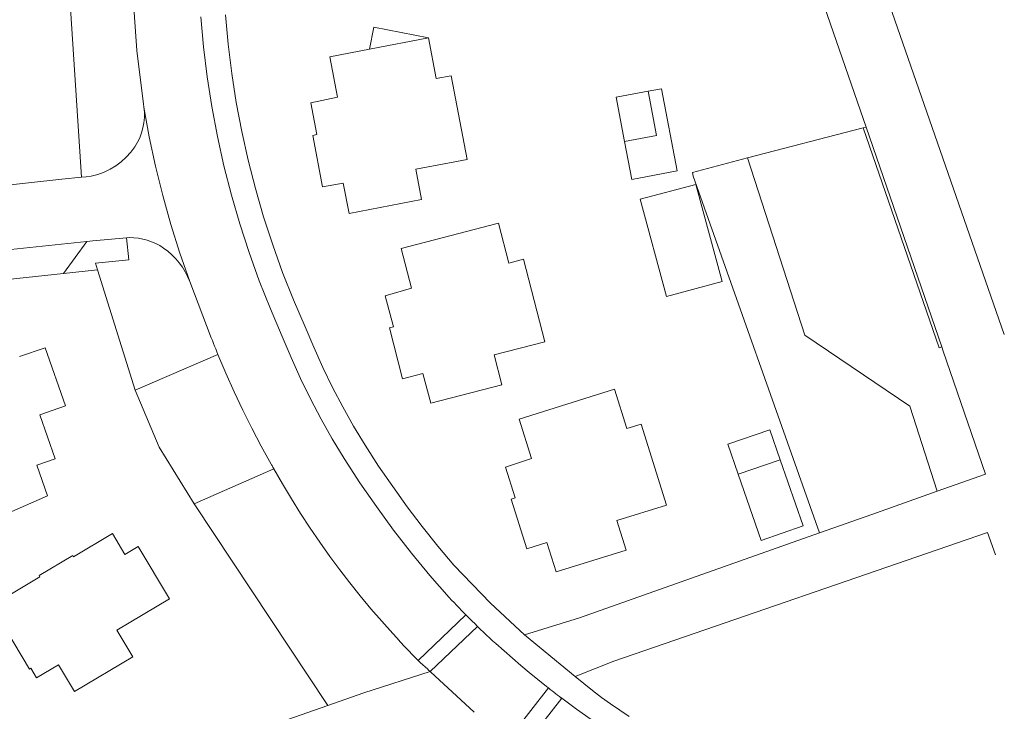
# Model space of a CAD drawing. Extents: x 140829 to 145054, y 448512 to 451778.
# Tile 136 of 152: x 144325 to 144401, y 450921 to 450975. Entities that reach past the tile are written whole.
import ezdxf

# ---------------------------------------------------------------- set-up
doc = ezdxf.new("R2010")
doc.units = 0
doc.header["$MEASUREMENT"] = 0
for name, color, linetype in [('geometrie2dBegroeidTerreindeel', 7, 'Continuous'), ('geometrie2dGebouwinstallatie', 7, 'Continuous'), ('geometrie2dGrondvlak', 7, 'Continuous'), ('geometrie2dOnbegroeidTerreindeel', 7, 'Continuous'), ('geometrie2dWegdeel', 7, 'Continuous')]:
    doc.layers.add(name, color=color, linetype=linetype)

msp = doc.modelspace()

# ---------------------------------------------------------------- linework, layer by layer
at = {"layer": 'geometrie2dBegroeidTerreindeel', "linetype": 'Continuous', "lineweight": 0}
for p, q in [((144329.885, 450962.303), (144328.551, 450982.38)), ((144333.873, 450976.324), (144334.162, 450972.142)), ((144334.162, 450972.142), (144334.681, 450967.983)), ((144334.681, 450967.983), (144334.689, 450967.942)), ((144334.689, 450967.942), (144334.696, 450967.901)), ((144334.696, 450967.901), (144334.703, 450967.859)), ((144334.703, 450967.859), (144334.709, 450967.818)), ((144334.709, 450967.818), (144334.715, 450967.776)), ((144334.715, 450967.776), (144334.721, 450967.735)), ((144334.721, 450967.735), (144334.757, 450967.334)), ((144334.757, 450967.334), (144334.756, 450966.932)), ((144334.718, 450966.532), (144334.645, 450966.137)), ((144334.756, 450966.932), (144334.718, 450966.532)), ((144334.537, 450965.75), (144334.393, 450965.374)), ((144334.645, 450966.137), (144334.537, 450965.75)), ((144381.564, 450963.796), (144390.548, 450966.143)), ((144390.548, 450966.143), (144390.761, 450966.198)), ((144390.548, 450966.143), (144396.444, 450949.046)), ((144396.444, 450949.046), (144390.548, 450966.143)), ((144390.761, 450966.198), (144396.636, 450949.124)), ((144334.217, 450965.013), (144334.009, 450964.669)), ((144334.393, 450965.374), (144334.217, 450965.013)), ((144333.698, 450964.25), (144333.347, 450963.862)), ((144334.009, 450964.669), (144333.698, 450964.25)), ((144332.961, 450963.51), (144332.542, 450963.198)), ((144333.347, 450963.862), (144332.961, 450963.51)), ((144377.282, 450962.677), (144381.564, 450963.796)), ((144381.564, 450963.796), (144386.01, 450950.031)), ((144386.01, 450950.031), (144381.564, 450963.796)), ((144331.623, 450962.701), (144331.132, 450962.522)), ((144332.095, 450962.927), (144331.623, 450962.701)), ((144332.542, 450963.198), (144332.095, 450962.927)), ((144377.356, 450962.382), (144377.282, 450962.677)), ((144330.233, 450962.34), (144329.885, 450962.303)), ((144329.885, 450962.303), (144329.885, 450962.303)), ((144330.626, 450962.391), (144330.233, 450962.34)), ((144331.132, 450962.522), (144330.626, 450962.391)), ((144387.163, 450934.682), (144377.356, 450962.382)), ((144333.371, 450957.593), (144333.582, 450957.613)), ((144333.54, 450955.891), (144333.371, 450957.593)), ((144333.582, 450957.613), (144333.935, 450957.603)), ((144333.935, 450957.603), (144334.287, 450957.567)), ((144334.287, 450957.567), (144334.634, 450957.503)), ((144334.634, 450957.503), (144334.976, 450957.413)), ((144334.976, 450957.413), (144335.31, 450957.296)), ((144335.31, 450957.296), (144335.634, 450957.155)), ((144335.634, 450957.155), (144335.945, 450956.989)), ((144335.945, 450956.989), (144336.244, 450956.8)), ((144336.244, 450956.8), (144336.58, 450956.55)), ((144330.951, 450955.639), (144333.54, 450955.891)), ((144336.58, 450956.55), (144336.894, 450956.274)), ((144336.894, 450956.274), (144337.188, 450955.976)), ((144337.188, 450955.976), (144337.457, 450955.655)), ((144331.116, 450955.111), (144330.951, 450955.639)), ((144334.045, 450945.765), (144331.116, 450955.111)), ((144331.116, 450955.111), (144331.116, 450955.111)), ((144337.457, 450955.655), (144337.702, 450955.315)), ((144337.702, 450955.315), (144337.919, 450954.957)), ((144337.919, 450954.957), (144338.108, 450954.583)), ((144338.108, 450954.583), (144338.268, 450954.197)), ((144338.268, 450954.197), (144339.942, 450949.84)), ((144339.942, 450949.84), (144340.027, 450949.621)), ((144386.01, 450950.031), (144394.153, 450944.514)), ((144394.153, 450944.514), (144386.01, 450950.031)), ((144340.027, 450949.621), (144340.114, 450949.402)), ((144340.114, 450949.402), (144340.2, 450949.183)), ((144340.2, 450949.183), (144340.288, 450948.965)), ((144340.288, 450948.965), (144340.376, 450948.747)), ((144396.444, 450949.046), (144396.636, 450949.124)), ((144396.636, 450949.124), (144396.444, 450949.046)), ((144396.444, 450949.046), (144396.444, 450949.046)), ((144396.636, 450949.124), (144396.751, 450948.791)), ((144340.464, 450948.529), (144334.045, 450945.765)), ((144340.376, 450948.747), (144340.464, 450948.529)), ((144396.751, 450948.791), (144400.038, 450939.24)), ((144394.153, 450944.514), (144396.286, 450937.912)), ((144396.286, 450937.912), (144394.153, 450944.514)), ((144338.627, 450936.952), (144344.801, 450939.653)), ((144344.801, 450939.653), (144345.469, 450938.484)), ((144400.038, 450939.24), (144396.286, 450937.912)), ((144345.469, 450938.484), (144346.161, 450937.33)), ((144396.286, 450937.912), (144391.223, 450936.12)), ((144396.286, 450937.912), (144396.286, 450937.912)), ((144348.979, 450921.282), (144338.627, 450936.952)), ((144346.161, 450937.33), (144346.874, 450936.189)), ((144346.874, 450936.189), (144347.61, 450935.062)), ((144391.223, 450936.12), (144387.163, 450934.682)), ((144347.61, 450935.062), (144348.367, 450933.951)), ((144371.175, 450924.731), (144400.201, 450934.711)), ((144387.163, 450934.682), (144387.163, 450934.682)), ((144400.201, 450934.711), (144400.798, 450932.977)), ((144348.367, 450933.951), (144349.146, 450932.853)), ((144349.146, 450932.853), (144349.916, 450931.818)), ((144349.916, 450931.818), (144350.703, 450930.797)), ((144350.703, 450930.797), (144351.51, 450929.79)), ((144351.51, 450929.79), (144352.334, 450928.798)), ((144352.334, 450928.798), (144353.174, 450927.82)), ((144353.174, 450927.82), (144354.033, 450926.858)), ((144354.033, 450926.858), (144354.336, 450926.525)), ((144354.336, 450926.525), (144354.641, 450926.195)), ((144354.641, 450926.195), (144354.948, 450925.867)), ((144354.948, 450925.867), (144355.257, 450925.541)), ((144355.257, 450925.541), (144355.568, 450925.217)), ((144355.568, 450925.217), (144355.881, 450924.895)), ((144355.881, 450924.895), (144355.901, 450924.874)), ((144355.901, 450924.874), (144355.922, 450924.853)), ((144355.922, 450924.853), (144355.942, 450924.832)), ((144355.942, 450924.832), (144355.963, 450924.811)), ((144355.963, 450924.811), (144355.983, 450924.79)), ((144355.983, 450924.79), (144356.004, 450924.769)), ((144356.004, 450924.769), (144356.029, 450924.744)), ((144356.029, 450924.744), (144356.054, 450924.719)), ((144356.054, 450924.719), (144356.078, 450924.693)), ((144356.078, 450924.693), (144356.103, 450924.668)), ((144356.103, 450924.668), (144356.127, 450924.643)), ((144356.127, 450924.643), (144356.152, 450924.618)), ((144356.152, 450924.618), (144356.741, 450924.091)), ((144368.177, 450923.536), (144371.175, 450924.731)), ((144356.928, 450923.921), (144351.779, 450922.259)), ((144356.741, 450924.091), (144356.81, 450924.029)), ((144356.81, 450924.029), (144356.928, 450923.921)), ((144368.848, 450922.98), (144368.177, 450923.536)), ((144369.531, 450922.438), (144368.848, 450922.98)), ((144351.779, 450922.259), (144348.979, 450921.282)), ((144370.226, 450921.911), (144369.531, 450922.438)), ((144370.931, 450921.4), (144370.226, 450921.911)), ((144348.979, 450921.282), (144348.979, 450921.282)), ((144371.649, 450920.904), (144370.931, 450921.4)), ((144372.376, 450920.423), (144371.649, 450920.904))]:
    msp.add_line(p, q, dxfattribs=at)
at = {"layer": 'geometrie2dGebouwinstallatie', "linetype": 'Continuous', "lineweight": 0}
for p, q in [((144371.371, 450968.509), (144373.853, 450968.981)), ((144373.853, 450968.981), (144374.49, 450965.548)), ((144372.022, 450965.08), (144371.371, 450968.509)), ((144374.49, 450965.548), (144372.022, 450965.08)), ((144372.022, 450965.08), (144372.022, 450965.08)), ((144373.241, 450960.589), (144377.541, 450961.749)), ((144377.541, 450961.749), (144379.583, 450954.207)), ((144377.541, 450961.749), (144377.541, 450961.749)), ((144375.283, 450953.047), (144373.241, 450960.589)), ((144379.583, 450954.207), (144375.283, 450953.047)), ((144380.034, 450941.569), (144383.295, 450942.698)), ((144383.295, 450942.698), (144384.104, 450940.36)), ((144380.843, 450939.231), (144380.034, 450941.569)), ((144384.104, 450940.36), (144380.843, 450939.231)), ((144380.843, 450939.231), (144380.843, 450939.231))]:
    msp.add_line(p, q, dxfattribs=at)
at = {"layer": 'geometrie2dGrondvlak', "linetype": 'Continuous', "lineweight": 0}
for p, q in [((144401.493, 450950.086), (144392.584, 450975.698)), ((144352.225, 450972.253), (144352.559, 450973.958)), ((144352.559, 450973.958), (144356.806, 450973.134)), ((144352.225, 450972.253), (144356.806, 450973.134)), ((144356.806, 450973.134), (144352.225, 450972.253)), ((144356.806, 450973.134), (144357.409, 450969.969)), ((144356.806, 450973.134), (144356.806, 450973.134)), ((144349.145, 450971.661), (144352.225, 450972.253)), ((144352.225, 450972.253), (144352.225, 450972.253)), ((144349.748, 450968.515), (144349.145, 450971.661)), ((144357.409, 450969.969), (144358.559, 450970.189)), ((144358.559, 450970.189), (144359.799, 450963.681)), ((144373.853, 450968.981), (144374.894, 450969.174)), ((144374.49, 450965.548), (144373.853, 450968.981)), ((144374.894, 450969.174), (144376.113, 450962.789)), ((144347.659, 450968.073), (144349.748, 450968.515)), ((144348.133, 450965.612), (144347.659, 450968.073)), ((144347.822, 450965.546), (144348.133, 450965.612)), ((144348.585, 450961.545), (144347.822, 450965.546)), ((144372.022, 450965.08), (144374.49, 450965.548)), ((144372.585, 450962.115), (144372.022, 450965.08)), ((144372.022, 450965.08), (144372.022, 450965.08)), ((144359.799, 450963.681), (144355.809, 450962.922)), ((144355.809, 450962.922), (144356.258, 450960.563)), ((144376.113, 450962.789), (144372.585, 450962.115)), ((144350.187, 450961.851), (144348.585, 450961.545)), ((144350.637, 450959.491), (144350.187, 450961.851)), ((144356.258, 450960.563), (144350.637, 450959.491)), ((144354.687, 450956.776), (144362.224, 450958.746)), ((144362.224, 450958.746), (144363.033, 450955.633)), ((144355.495, 450953.681), (144354.687, 450956.776)), ((144363.033, 450955.633), (144364.164, 450955.927)), ((144364.164, 450955.927), (144365.828, 450949.525)), ((144353.441, 450953.103), (144355.495, 450953.681)), ((144354.076, 450950.682), (144353.441, 450953.103)), ((144353.771, 450950.596), (144354.076, 450950.682)), ((144354.793, 450946.659), (144353.771, 450950.596)), ((144325.072, 450948.376), (144327.046, 450949.065)), ((144327.046, 450949.065), (144328.623, 450944.542)), ((144365.828, 450949.525), (144361.902, 450948.505)), ((144361.902, 450948.505), (144362.504, 450946.184)), ((144361.902, 450948.505), (144361.902, 450948.505)), ((144356.37, 450947.068), (144354.793, 450946.659)), ((144356.972, 450944.747), (144356.37, 450947.068)), ((144362.504, 450946.184), (144356.972, 450944.747)), ((144363.828, 450943.507), (144371.233, 450945.845)), ((144371.233, 450945.845), (144372.193, 450942.786)), ((144328.623, 450944.542), (144326.65, 450943.854)), ((144326.65, 450943.854), (144327.838, 450940.445)), ((144364.787, 450940.466), (144363.828, 450943.507)), ((144372.193, 450942.786), (144373.305, 450943.135)), ((144373.305, 450943.135), (144375.281, 450936.844)), ((144327.838, 450940.445), (144326.393, 450939.942)), ((144326.393, 450939.942), (144327.226, 450937.555)), ((144362.771, 450939.788), (144364.787, 450940.466)), ((144363.525, 450937.409), (144362.771, 450939.788)), ((144380.843, 450939.231), (144384.104, 450940.36)), ((144384.104, 450940.36), (144385.882, 450935.228)), ((144382.621, 450934.099), (144380.843, 450939.231)), ((144327.226, 450937.555), (144321.536, 450935.068)), ((144363.225, 450937.309), (144363.525, 450937.409)), ((144364.439, 450933.44), (144363.225, 450937.309)), ((144375.281, 450936.844), (144371.423, 450935.633)), ((144371.423, 450935.633), (144372.139, 450933.353)), ((144385.882, 450935.228), (144382.621, 450934.099)), ((144329.254, 450932.828), (144332.275, 450934.633)), ((144332.275, 450934.633), (144333.236, 450933.006)), ((144365.988, 450933.926), (144364.439, 450933.44)), ((144366.704, 450931.647), (144365.988, 450933.926)), ((144382.621, 450934.099), (144382.621, 450934.099)), ((144326.588, 450931.363), (144329.197, 450932.922)), ((144329.197, 450932.922), (144329.254, 450932.828)), ((144333.236, 450933.006), (144334.269, 450933.618)), ((144334.269, 450933.618), (144336.701, 450929.566)), ((144364.439, 450933.44), (144364.439, 450933.44)), ((144372.139, 450933.353), (144366.704, 450931.647)), ((144326.644, 450931.269), (144326.588, 450931.363)), ((144322.996, 450929.089), (144326.644, 450931.269)), ((144336.701, 450929.566), (144332.624, 450927.13)), ((144325.832, 450924.109), (144323.344, 450928.272)), ((144332.624, 450927.13), (144333.854, 450925.07)), ((144333.854, 450925.07), (144329.322, 450922.362)), ((144325.935, 450924.17), (144325.832, 450924.109)), ((144326.386, 450923.415), (144325.935, 450924.17)), ((144328.086, 450924.43), (144326.386, 450923.415)), ((144329.322, 450922.362), (144328.086, 450924.43))]:
    msp.add_line(p, q, dxfattribs=at)
at = {"layer": 'geometrie2dOnbegroeidTerreindeel', "linetype": 'Continuous', "lineweight": 0}
for p, q in [((144328.551, 450982.38), (144329.885, 450962.303)), ((144385.147, 450982.516), (144390.761, 450966.198)), ((144390.761, 450966.198), (144385.147, 450982.516)), ((144392.584, 450975.698), (144401.493, 450950.086)), ((144341.255, 450972.629), (144341.047, 450974.904)), ((144352.559, 450973.958), (144352.225, 450972.253)), ((144356.806, 450973.134), (144352.559, 450973.958)), ((144341.535, 450970.363), (144341.255, 450972.629)), ((144357.409, 450969.969), (144356.806, 450973.134)), ((144356.806, 450973.134), (144356.806, 450973.134)), ((144352.225, 450972.253), (144349.145, 450971.661)), ((144349.145, 450971.661), (144349.748, 450968.515)), ((144341.887, 450968.107), (144341.535, 450970.363)), ((144358.559, 450970.189), (144357.409, 450969.969)), ((144359.799, 450963.681), (144358.559, 450970.189)), ((144374.894, 450969.174), (144373.853, 450968.981)), ((144373.853, 450968.981), (144374.49, 450965.548)), ((144376.113, 450962.789), (144374.894, 450969.174)), ((144342.31, 450965.863), (144341.887, 450968.107)), ((144349.748, 450968.515), (144347.659, 450968.073)), ((144347.659, 450968.073), (144348.133, 450965.612)), ((144342.805, 450963.633), (144342.31, 450965.863)), ((144390.548, 450966.143), (144381.564, 450963.796)), ((144390.761, 450966.198), (144390.548, 450966.143)), ((144396.636, 450949.124), (144390.761, 450966.198)), ((144348.133, 450965.612), (144347.822, 450965.546)), ((144347.822, 450965.546), (144348.585, 450961.545)), ((144374.49, 450965.548), (144372.022, 450965.08)), ((144372.022, 450965.08), (144372.585, 450962.115)), ((144372.022, 450965.08), (144372.022, 450965.08)), ((144343.37, 450961.42), (144342.805, 450963.633)), ((144355.809, 450962.922), (144359.799, 450963.681)), ((144381.564, 450963.796), (144377.282, 450962.677)), ((144356.258, 450960.563), (144355.809, 450962.922)), ((144372.585, 450962.115), (144376.113, 450962.789)), ((144377.282, 450962.677), (144377.356, 450962.382)), ((144328.351, 450962.142), (144303.743, 450959.548)), ((144329.885, 450962.303), (144328.351, 450962.142)), ((144377.356, 450962.382), (144387.163, 450934.682)), ((144344.005, 450959.225), (144343.37, 450961.42)), ((144348.585, 450961.545), (144350.187, 450961.851)), ((144350.187, 450961.851), (144350.637, 450959.491)), ((144350.637, 450959.491), (144356.258, 450960.563)), ((144344.71, 450957.052), (144344.005, 450959.225)), ((144362.224, 450958.746), (144354.687, 450956.776)), ((144363.033, 450955.633), (144362.224, 450958.746)), ((144345.483, 450954.902), (144344.71, 450957.052)), ((144354.687, 450956.776), (144355.495, 450953.681)), ((144364.164, 450955.927), (144363.033, 450955.633)), ((144365.828, 450949.525), (144364.164, 450955.927)), ((144328.474, 450954.832), (144331.116, 450955.111)), ((144331.116, 450955.111), (144334.045, 450945.765)), ((144308.633, 450952.737), (144328.474, 450954.832)), ((144346.325, 450952.779), (144345.483, 450954.902)), ((144355.495, 450953.681), (144353.441, 450953.103)), ((144347.234, 450950.682), (144346.325, 450952.779)), ((144353.441, 450953.103), (144354.076, 450950.682)), ((144347.892, 450949.095), (144347.234, 450950.682)), ((144354.076, 450950.682), (144353.771, 450950.596)), ((144353.771, 450950.596), (144354.793, 450946.659)), ((144327.046, 450949.065), (144325.072, 450948.376)), ((144328.623, 450944.542), (144327.046, 450949.065)), ((144348.598, 450947.528), (144347.892, 450949.095)), ((144361.902, 450948.505), (144365.828, 450949.525)), ((144396.751, 450948.791), (144396.636, 450949.124)), ((144362.504, 450946.184), (144361.902, 450948.505)), ((144361.902, 450948.505), (144361.902, 450948.505)), ((144400.038, 450939.24), (144396.751, 450948.791)), ((144349.351, 450945.984), (144348.598, 450947.528)), ((144354.793, 450946.659), (144356.37, 450947.068)), ((144356.37, 450947.068), (144356.972, 450944.747)), ((144350.15, 450944.463), (144349.351, 450945.984)), ((144356.972, 450944.747), (144362.504, 450946.184)), ((144334.045, 450945.765), (144335.894, 450941.345)), ((144371.233, 450945.845), (144363.828, 450943.507)), ((144372.193, 450942.786), (144371.233, 450945.845)), ((144326.65, 450943.854), (144328.623, 450944.542)), ((144350.994, 450942.967), (144350.15, 450944.463)), ((144327.838, 450940.445), (144326.65, 450943.854)), ((144351.884, 450941.497), (144350.994, 450942.967)), ((144363.828, 450943.507), (144364.787, 450940.466)), ((144373.305, 450943.135), (144372.193, 450942.786)), ((144375.281, 450936.844), (144373.305, 450943.135)), ((144335.894, 450941.345), (144338.627, 450936.952)), ((144352.934, 450939.875), (144351.884, 450941.497)), ((144326.393, 450939.942), (144327.838, 450940.445)), ((144327.226, 450937.555), (144326.393, 450939.942)), ((144354.024, 450938.279), (144352.934, 450939.875)), ((144364.787, 450940.466), (144362.771, 450939.788)), ((144362.771, 450939.788), (144363.525, 450937.409)), ((144384.104, 450940.36), (144380.843, 450939.231)), ((144385.882, 450935.228), (144384.104, 450940.36)), ((144380.843, 450939.231), (144382.621, 450934.099)), ((144355.153, 450936.71), (144354.024, 450938.279)), ((144321.536, 450935.068), (144327.226, 450937.555)), ((144338.627, 450936.952), (144348.979, 450921.282)), ((144356.32, 450935.171), (144355.153, 450936.71)), ((144363.525, 450937.409), (144363.225, 450937.309)), ((144363.225, 450937.309), (144364.439, 450933.44)), ((144371.423, 450935.633), (144375.281, 450936.844)), ((144357.526, 450933.66), (144356.32, 450935.171)), ((144372.139, 450933.353), (144371.423, 450935.633)), ((144382.621, 450934.099), (144385.882, 450935.228)), ((144332.275, 450934.633), (144329.254, 450932.828)), ((144333.236, 450933.006), (144332.275, 450934.633)), ((144387.163, 450934.682), (144368.532, 450928.086)), ((144358.769, 450932.181), (144357.526, 450933.66)), ((144364.439, 450933.44), (144365.988, 450933.926)), ((144365.988, 450933.926), (144366.704, 450931.647)), ((144382.621, 450934.099), (144382.621, 450934.099)), ((144329.197, 450932.922), (144326.588, 450931.363)), ((144329.254, 450932.828), (144329.197, 450932.922)), ((144334.269, 450933.618), (144333.236, 450933.006)), ((144336.701, 450929.566), (144334.269, 450933.618)), ((144364.439, 450933.44), (144364.439, 450933.44)), ((144366.704, 450931.647), (144372.139, 450933.353)), ((144361.628, 450929.222), (144358.769, 450932.181)), ((144326.588, 450931.363), (144326.644, 450931.269)), ((144326.644, 450931.269), (144322.996, 450929.089)), ((144332.624, 450927.13), (144336.701, 450929.566)), ((144364.244, 450926.766), (144361.628, 450929.222)), ((144323.344, 450928.272), (144325.832, 450924.109)), ((144368.532, 450928.086), (144364.244, 450926.766)), ((144333.854, 450925.07), (144332.624, 450927.13)), ((144364.244, 450926.766), (144364.244, 450926.766)), ((144329.322, 450922.362), (144333.854, 450925.07)), ((144325.832, 450924.109), (144325.935, 450924.17)), ((144325.935, 450924.17), (144326.386, 450923.415)), ((144326.386, 450923.415), (144328.086, 450924.43)), ((144328.086, 450924.43), (144329.322, 450922.362)), ((144348.979, 450921.282), (144324.149, 450912.621))]:
    msp.add_line(p, q, dxfattribs=at)
at = {"layer": 'geometrie2dWegdeel', "linetype": 'Continuous', "lineweight": 0}
for p, q in [((144334.162, 450972.142), (144333.873, 450976.324)), ((144341.047, 450974.904), (144341.255, 450972.629)), ((144339.336, 450972.432), (144339.123, 450974.77)), ((144339.123, 450974.77), (144339.336, 450972.432)), ((144341.255, 450972.629), (144341.535, 450970.363)), ((144334.681, 450967.983), (144334.162, 450972.142)), ((144339.624, 450970.103), (144339.336, 450972.432)), ((144339.336, 450972.432), (144339.624, 450970.103)), ((144341.535, 450970.363), (144341.887, 450968.107)), ((144339.985, 450967.784), (144339.624, 450970.103)), ((144339.624, 450970.103), (144339.985, 450967.784)), ((144341.887, 450968.107), (144342.31, 450965.863)), ((144334.689, 450967.942), (144334.681, 450967.983)), ((144334.696, 450967.901), (144334.689, 450967.942)), ((144334.703, 450967.859), (144334.696, 450967.901)), ((144334.709, 450967.818), (144334.703, 450967.859)), ((144334.715, 450967.776), (144334.709, 450967.818)), ((144334.721, 450967.735), (144334.715, 450967.776)), ((144334.757, 450967.334), (144334.721, 450967.735)), ((144334.721, 450967.735), (144335.136, 450965.436)), ((144335.136, 450965.436), (144334.721, 450967.735)), ((144334.756, 450966.932), (144334.757, 450967.334)), ((144340.42, 450965.478), (144339.985, 450967.784)), ((144339.985, 450967.784), (144340.42, 450965.478)), ((144334.645, 450966.137), (144334.718, 450966.532)), ((144334.718, 450966.532), (144334.756, 450966.932)), ((144334.393, 450965.374), (144334.537, 450965.75)), ((144334.537, 450965.75), (144334.645, 450966.137)), ((144342.31, 450965.863), (144342.805, 450963.633)), ((144334.009, 450964.669), (144334.217, 450965.013)), ((144334.217, 450965.013), (144334.393, 450965.374)), ((144335.136, 450965.436), (144335.622, 450963.152)), ((144335.622, 450963.152), (144335.136, 450965.436)), ((144340.928, 450963.186), (144340.42, 450965.478)), ((144340.42, 450965.478), (144340.928, 450963.186)), ((144333.347, 450963.862), (144333.698, 450964.25)), ((144333.698, 450964.25), (144334.009, 450964.669)), ((144332.542, 450963.198), (144332.961, 450963.51)), ((144332.961, 450963.51), (144333.347, 450963.862)), ((144342.805, 450963.633), (144343.37, 450961.42)), ((144331.132, 450962.522), (144331.623, 450962.701)), ((144331.623, 450962.701), (144332.095, 450962.927)), ((144332.095, 450962.927), (144332.542, 450963.198)), ((144335.622, 450963.152), (144336.178, 450960.883)), ((144336.178, 450960.883), (144335.622, 450963.152)), ((144341.506, 450960.92), (144340.928, 450963.186)), ((144340.928, 450963.186), (144341.506, 450960.92)), ((144303.743, 450959.548), (144328.351, 450962.142)), ((144328.351, 450962.142), (144329.885, 450962.303)), ((144329.885, 450962.303), (144330.233, 450962.34)), ((144330.233, 450962.34), (144330.626, 450962.391)), ((144330.626, 450962.391), (144331.132, 450962.522)), ((144343.37, 450961.42), (144344.005, 450959.225)), ((144336.178, 450960.883), (144336.805, 450958.632)), ((144336.805, 450958.632), (144336.178, 450960.883)), ((144342.156, 450958.674), (144341.506, 450960.92)), ((144341.506, 450960.92), (144342.156, 450958.674)), ((144344.005, 450959.225), (144344.71, 450957.052)), ((144336.805, 450958.632), (144337.502, 450956.403)), ((144337.502, 450956.403), (144336.805, 450958.632)), ((144342.877, 450956.449), (144342.156, 450958.674)), ((144342.156, 450958.674), (144342.877, 450956.449)), ((144330.753, 450957.358), (144330.292, 450957.316)), ((144330.292, 450957.316), (144330.753, 450957.358)), ((144333.371, 450957.593), (144330.753, 450957.358)), ((144330.753, 450957.358), (144333.371, 450957.593)), ((144333.582, 450957.613), (144333.371, 450957.593)), ((144333.371, 450957.593), (144333.54, 450955.891)), ((144333.935, 450957.603), (144333.582, 450957.613)), ((144334.287, 450957.567), (144333.935, 450957.603)), ((144334.634, 450957.503), (144334.287, 450957.567)), ((144334.976, 450957.413), (144334.634, 450957.503)), ((144335.31, 450957.296), (144334.976, 450957.413)), ((144330.292, 450957.316), (144308.022, 450954.942)), ((144308.022, 450954.942), (144330.292, 450957.316)), ((144330.292, 450957.316), (144328.474, 450954.832)), ((144328.474, 450954.832), (144330.292, 450957.316)), ((144335.634, 450957.155), (144335.31, 450957.296)), ((144335.945, 450956.989), (144335.634, 450957.155)), ((144336.244, 450956.8), (144335.945, 450956.989)), ((144336.58, 450956.55), (144336.244, 450956.8)), ((144344.71, 450957.052), (144345.483, 450954.902)), ((144333.54, 450955.891), (144330.951, 450955.639)), ((144336.894, 450956.274), (144336.58, 450956.55)), ((144337.188, 450955.976), (144336.894, 450956.274)), ((144337.457, 450955.655), (144337.188, 450955.976)), ((144337.502, 450956.403), (144338.268, 450954.197)), ((144338.268, 450954.197), (144337.502, 450956.403)), ((144343.668, 450954.248), (144342.877, 450956.449)), ((144342.877, 450956.449), (144343.668, 450954.248)), ((144331.116, 450955.111), (144328.474, 450954.832)), ((144330.951, 450955.639), (144331.116, 450955.111)), ((144331.116, 450955.111), (144331.116, 450955.111)), ((144337.702, 450955.315), (144337.457, 450955.655)), ((144337.919, 450954.957), (144337.702, 450955.315)), ((144328.474, 450954.832), (144308.633, 450952.737)), ((144328.474, 450954.832), (144328.474, 450954.832)), ((144338.108, 450954.583), (144337.919, 450954.957)), ((144338.268, 450954.197), (144338.108, 450954.583)), ((144345.483, 450954.902), (144346.325, 450952.779)), ((144339.942, 450949.84), (144338.268, 450954.197)), ((144344.529, 450952.074), (144343.668, 450954.248)), ((144343.668, 450954.248), (144344.529, 450952.074)), ((144346.325, 450952.779), (144347.234, 450950.682)), ((144345.458, 450949.928), (144344.529, 450952.074)), ((144344.529, 450952.074), (144345.458, 450949.928)), ((144347.234, 450950.682), (144347.892, 450949.095)), ((144340.027, 450949.621), (144339.942, 450949.84)), ((144346.137, 450948.294), (144345.458, 450949.928)), ((144345.458, 450949.928), (144346.137, 450948.294)), ((144340.114, 450949.402), (144340.027, 450949.621)), ((144340.2, 450949.183), (144340.114, 450949.402)), ((144340.288, 450948.965), (144340.2, 450949.183)), ((144340.376, 450948.747), (144340.288, 450948.965)), ((144347.892, 450949.095), (144348.598, 450947.528)), ((144334.045, 450945.765), (144340.464, 450948.529)), ((144340.464, 450948.529), (144340.376, 450948.747)), ((144340.464, 450948.529), (144341.077, 450947.078)), ((144341.077, 450947.078), (144340.464, 450948.529)), ((144346.865, 450946.681), (144346.137, 450948.294)), ((144346.137, 450948.294), (144346.865, 450946.681)), ((144348.598, 450947.528), (144349.351, 450945.984)), ((144341.077, 450947.078), (144341.72, 450945.64)), ((144341.72, 450945.64), (144341.077, 450947.078)), ((144347.641, 450945.091), (144346.865, 450946.681)), ((144346.865, 450946.681), (144347.641, 450945.091)), ((144349.351, 450945.984), (144350.15, 450944.463)), ((144335.894, 450941.345), (144334.045, 450945.765)), ((144341.72, 450945.64), (144342.394, 450944.215)), ((144342.394, 450944.215), (144341.72, 450945.64)), ((144348.464, 450943.525), (144347.641, 450945.091)), ((144347.641, 450945.091), (144348.464, 450943.525)), ((144350.15, 450944.463), (144350.994, 450942.967)), ((144342.394, 450944.215), (144343.096, 450942.805)), ((144343.096, 450942.805), (144342.394, 450944.215)), ((144349.335, 450941.985), (144348.464, 450943.525)), ((144348.464, 450943.525), (144349.335, 450941.985)), ((144350.994, 450942.967), (144351.884, 450941.497)), ((144343.096, 450942.805), (144343.829, 450941.41)), ((144343.829, 450941.41), (144343.096, 450942.805)), ((144338.627, 450936.952), (144335.894, 450941.345)), ((144343.829, 450941.41), (144344.591, 450940.031)), ((144344.591, 450940.031), (144343.829, 450941.41)), ((144350.251, 450940.471), (144349.335, 450941.985)), ((144349.335, 450941.985), (144350.251, 450940.471)), ((144351.884, 450941.497), (144352.934, 450939.875)), ((144344.591, 450940.031), (144344.626, 450939.968)), ((144344.626, 450939.968), (144344.591, 450940.031)), ((144344.626, 450939.968), (144344.66, 450939.904)), ((144344.66, 450939.904), (144344.626, 450939.968)), ((144344.66, 450939.904), (144344.695, 450939.841)), ((144344.695, 450939.841), (144344.66, 450939.904)), ((144344.695, 450939.841), (144344.731, 450939.778)), ((144344.731, 450939.778), (144344.695, 450939.841)), ((144344.731, 450939.778), (144344.766, 450939.715)), ((144344.766, 450939.715), (144344.731, 450939.778)), ((144351.48, 450938.578), (144350.251, 450940.471)), ((144350.251, 450940.471), (144351.48, 450938.578)), ((144352.934, 450939.875), (144354.024, 450938.279)), ((144344.801, 450939.653), (144338.627, 450936.952)), ((144344.766, 450939.715), (144344.801, 450939.653)), ((144344.801, 450939.653), (144344.766, 450939.715)), ((144345.469, 450938.484), (144344.801, 450939.653)), ((144396.286, 450937.912), (144400.038, 450939.24)), ((144346.161, 450937.33), (144345.469, 450938.484)), ((144352.763, 450936.72), (144351.48, 450938.578)), ((144351.48, 450938.578), (144352.763, 450936.72)), ((144354.024, 450938.279), (144355.153, 450936.71)), ((144391.223, 450936.12), (144396.286, 450937.912)), ((144338.627, 450936.952), (144338.627, 450936.952)), ((144346.874, 450936.189), (144346.161, 450937.33)), ((144354.098, 450934.9), (144352.763, 450936.72)), ((144352.763, 450936.72), (144354.098, 450934.9)), ((144355.153, 450936.71), (144356.32, 450935.171)), ((144347.61, 450935.062), (144346.874, 450936.189)), ((144387.163, 450934.682), (144391.223, 450936.12)), ((144356.32, 450935.171), (144357.526, 450933.66)), ((144348.367, 450933.951), (144347.61, 450935.062)), ((144355.484, 450933.118), (144354.098, 450934.9)), ((144354.098, 450934.9), (144355.484, 450933.118)), ((144368.532, 450928.086), (144387.163, 450934.682)), ((144400.201, 450934.711), (144371.175, 450924.731)), ((144400.798, 450932.977), (144400.201, 450934.711)), ((144349.146, 450932.853), (144348.367, 450933.951)), ((144357.526, 450933.66), (144358.769, 450932.181)), ((144356.92, 450931.376), (144355.484, 450933.118)), ((144355.484, 450933.118), (144356.92, 450931.376)), ((144349.916, 450931.818), (144349.146, 450932.853)), ((144358.769, 450932.181), (144361.628, 450929.222)), ((144350.703, 450930.797), (144349.916, 450931.818)), ((144358.405, 450929.676), (144356.92, 450931.376)), ((144356.92, 450931.376), (144358.405, 450929.676)), ((144351.51, 450929.79), (144350.703, 450930.797)), ((144352.334, 450928.798), (144351.51, 450929.79)), ((144358.598, 450929.471), (144358.405, 450929.676)), ((144358.405, 450929.676), (144358.598, 450929.471)), ((144358.791, 450929.265), (144358.598, 450929.471)), ((144358.598, 450929.471), (144358.791, 450929.265)), ((144358.985, 450929.062), (144358.791, 450929.265)), ((144358.791, 450929.265), (144358.985, 450929.062)), ((144359.18, 450928.858), (144358.985, 450929.062)), ((144358.985, 450929.062), (144359.18, 450928.858)), ((144361.628, 450929.222), (144364.244, 450926.766)), ((144353.174, 450927.82), (144352.334, 450928.798)), ((144356.004, 450924.769), (144359.697, 450928.329)), ((144359.697, 450928.329), (144356.004, 450924.769)), ((144359.377, 450928.656), (144359.18, 450928.858)), ((144359.18, 450928.858), (144359.377, 450928.656)), ((144359.573, 450928.454), (144359.377, 450928.656)), ((144359.377, 450928.656), (144359.573, 450928.454)), ((144359.593, 450928.433), (144359.573, 450928.454)), ((144359.573, 450928.454), (144359.593, 450928.433)), ((144359.614, 450928.413), (144359.593, 450928.433)), ((144359.593, 450928.433), (144359.614, 450928.413)), ((144359.634, 450928.392), (144359.614, 450928.413)), ((144359.614, 450928.413), (144359.634, 450928.392)), ((144359.655, 450928.371), (144359.634, 450928.392)), ((144359.634, 450928.392), (144359.655, 450928.371)), ((144359.675, 450928.35), (144359.655, 450928.371)), ((144359.655, 450928.371), (144359.675, 450928.35)), ((144359.697, 450928.329), (144359.675, 450928.35)), ((144359.675, 450928.35), (144359.697, 450928.329)), ((144359.697, 450928.329), (144359.829, 450928.195)), ((144359.829, 450928.195), (144359.697, 450928.329)), ((144359.697, 450928.329), (144359.697, 450928.329)), ((144354.033, 450926.858), (144353.174, 450927.82)), ((144359.829, 450928.195), (144359.961, 450928.062)), ((144359.961, 450928.062), (144359.829, 450928.195)), ((144359.961, 450928.062), (144360.095, 450927.928)), ((144360.095, 450927.928), (144359.961, 450928.062)), ((144360.095, 450927.928), (144360.229, 450927.795)), ((144360.229, 450927.795), (144360.095, 450927.928)), ((144360.229, 450927.795), (144360.362, 450927.663)), ((144360.362, 450927.663), (144360.229, 450927.795)), ((144360.362, 450927.663), (144360.497, 450927.531)), ((144360.497, 450927.531), (144360.362, 450927.663)), ((144360.497, 450927.531), (144360.516, 450927.512)), ((144360.516, 450927.512), (144360.497, 450927.531)), ((144364.244, 450926.766), (144368.532, 450928.086)), ((144354.336, 450926.525), (144354.033, 450926.858)), ((144360.611, 450927.419), (144356.928, 450923.921)), ((144356.928, 450923.921), (144360.611, 450927.419)), ((144360.516, 450927.512), (144360.535, 450927.494)), ((144360.535, 450927.494), (144360.516, 450927.512)), ((144360.535, 450927.494), (144360.554, 450927.475)), ((144360.554, 450927.475), (144360.535, 450927.494)), ((144360.554, 450927.475), (144360.573, 450927.456)), ((144360.573, 450927.456), (144360.554, 450927.475)), ((144360.573, 450927.456), (144360.592, 450927.438)), ((144360.592, 450927.438), (144360.573, 450927.456)), ((144360.592, 450927.438), (144360.611, 450927.419)), ((144360.611, 450927.419), (144360.592, 450927.438)), ((144360.611, 450927.419), (144360.844, 450927.194)), ((144360.844, 450927.194), (144360.611, 450927.419)), ((144360.844, 450927.194), (144361.077, 450926.97)), ((144361.077, 450926.97), (144360.844, 450927.194)), ((144361.077, 450926.97), (144361.312, 450926.745)), ((144361.312, 450926.745), (144361.077, 450926.97)), ((144364.244, 450926.766), (144368.177, 450923.536)), ((144368.177, 450923.536), (144364.244, 450926.766)), ((144354.641, 450926.195), (144354.336, 450926.525)), ((144354.948, 450925.867), (144354.641, 450926.195)), ((144361.312, 450926.745), (144361.546, 450926.523)), ((144361.546, 450926.523), (144361.312, 450926.745)), ((144361.546, 450926.523), (144361.783, 450926.302)), ((144361.783, 450926.302), (144361.546, 450926.523)), ((144361.783, 450926.302), (144362.02, 450926.081)), ((144362.02, 450926.081), (144361.783, 450926.302)), ((144362.02, 450926.081), (144362.666, 450925.513)), ((144362.666, 450925.513), (144362.02, 450926.081)), ((144355.257, 450925.541), (144354.948, 450925.867)), ((144355.568, 450925.217), (144355.257, 450925.541)), ((144362.666, 450925.513), (144363.315, 450924.951)), ((144363.315, 450924.951), (144362.666, 450925.513)), ((144355.881, 450924.895), (144355.568, 450925.217)), ((144355.901, 450924.874), (144355.881, 450924.895)), ((144355.922, 450924.853), (144355.901, 450924.874)), ((144355.942, 450924.832), (144355.922, 450924.853)), ((144355.963, 450924.811), (144355.942, 450924.832)), ((144355.983, 450924.79), (144355.963, 450924.811)), ((144356.004, 450924.769), (144355.983, 450924.79)), ((144356.029, 450924.744), (144356.004, 450924.769)), ((144356.054, 450924.719), (144356.029, 450924.744)), ((144356.078, 450924.693), (144356.054, 450924.719)), ((144356.103, 450924.668), (144356.078, 450924.693)), ((144356.127, 450924.643), (144356.103, 450924.668)), ((144356.152, 450924.618), (144356.127, 450924.643)), ((144356.741, 450924.091), (144356.152, 450924.618)), ((144363.315, 450924.951), (144363.97, 450924.394)), ((144363.97, 450924.394), (144363.315, 450924.951)), ((144371.175, 450924.731), (144368.177, 450923.536)), ((144351.779, 450922.259), (144356.928, 450923.921)), ((144356.81, 450924.029), (144356.741, 450924.091)), ((144356.928, 450923.921), (144356.81, 450924.029)), ((144356.928, 450923.921), (144356.928, 450923.921)), ((144356.966, 450923.885), (144356.928, 450923.921)), ((144356.928, 450923.921), (144356.966, 450923.885)), ((144360.337, 450920.751), (144356.966, 450923.885)), ((144356.966, 450923.885), (144360.337, 450920.751)), ((144363.97, 450924.394), (144364.629, 450923.842)), ((144364.629, 450923.842), (144363.97, 450924.394)), ((144364.629, 450923.842), (144365.294, 450923.296)), ((144365.294, 450923.296), (144364.629, 450923.842)), ((144365.294, 450923.296), (144365.962, 450922.756)), ((144365.962, 450922.756), (144365.294, 450923.296)), ((144368.177, 450923.536), (144368.848, 450922.98)), ((144368.848, 450922.98), (144369.531, 450922.438)), ((144348.979, 450921.282), (144351.779, 450922.259)), ((144366.108, 450922.64), (144362.956, 450918.607)), ((144362.956, 450918.607), (144366.108, 450922.64)), ((144365.962, 450922.756), (144366.108, 450922.64)), ((144366.108, 450922.64), (144365.962, 450922.756)), ((144366.251, 450922.529), (144366.108, 450922.64)), ((144366.108, 450922.64), (144366.251, 450922.529)), ((144366.393, 450922.418), (144366.251, 450922.529)), ((144366.251, 450922.529), (144366.393, 450922.418)), ((144366.535, 450922.309), (144366.393, 450922.418)), ((144366.393, 450922.418), (144366.535, 450922.309)), ((144366.678, 450922.198), (144366.535, 450922.309)), ((144366.535, 450922.309), (144366.678, 450922.198)), ((144366.821, 450922.09), (144366.678, 450922.198)), ((144366.678, 450922.198), (144366.821, 450922.09)), ((144369.531, 450922.438), (144370.226, 450921.911)), ((144367.147, 450921.841), (144363.992, 450917.806)), ((144363.992, 450917.806), (144367.147, 450921.841)), ((144366.964, 450921.98), (144366.821, 450922.09)), ((144366.821, 450922.09), (144366.964, 450921.98)), ((144366.994, 450921.957), (144366.964, 450921.98)), ((144366.964, 450921.98), (144366.994, 450921.957)), ((144367.025, 450921.934), (144366.994, 450921.957)), ((144366.994, 450921.957), (144367.025, 450921.934)), ((144367.055, 450921.91), (144367.025, 450921.934)), ((144367.025, 450921.934), (144367.055, 450921.91)), ((144367.085, 450921.887), (144367.055, 450921.91)), ((144367.055, 450921.91), (144367.085, 450921.887)), ((144367.117, 450921.864), (144367.085, 450921.887)), ((144367.085, 450921.887), (144367.117, 450921.864)), ((144367.147, 450921.841), (144367.117, 450921.864)), ((144367.117, 450921.864), (144367.147, 450921.841)), ((144368.281, 450921.002), (144367.147, 450921.841)), ((144367.147, 450921.841), (144368.281, 450921.002)), ((144370.226, 450921.911), (144370.931, 450921.4)), ((144324.149, 450912.621), (144348.979, 450921.282)), ((144369.43, 450920.183), (144368.281, 450921.002)), ((144368.281, 450921.002), (144369.43, 450920.183)), ((144370.931, 450921.4), (144371.649, 450920.904)), ((144371.649, 450920.904), (144372.376, 450920.423))]:
    msp.add_line(p, q, dxfattribs=at)

doc.saveas('drawing.dxf')
